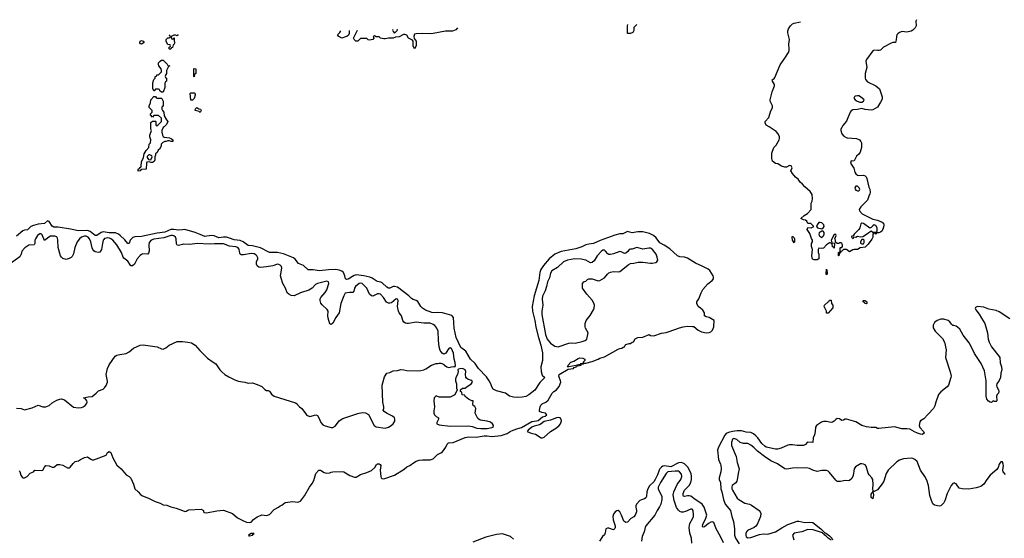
# Model space of a CAD drawing. Header units: inches. Extents: x 2323201 to 2563958, y 895391 to 1023096.
# Tile 152 of 196: x 2477889 to 2490655, y 1014668 to 1021387. Entities that reach past the tile are written whole.
import ezdxf

# ---------------------------------------------------------------- set-up
doc = ezdxf.new("R2010")
doc.units = ezdxf.units.IN
doc.header["$MEASUREMENT"] = 0
for name, color, linetype in [('C4071', 7, 'Continuous'), ('C4072', 7, 'Continuous'), ('C4081', 7, 'Continuous'), ('C4082', 7, 'Continuous'), ('C4091', 7, 'Continuous')]:
    doc.layers.add(name, color=color, linetype=linetype)

msp = doc.modelspace()

# ---------------------------------------------------------------- linework, layer by layer
at = {"layer": 'C4071', "color": 5}
for points, elevation in [([(2479762, 1020000), (2479751, 1019989), (2479732, 1019950), (2479732, 1019930), (2479742, 1019890), (2479750, 1019874), (2479764, 1019864), (2479830, 1019858), (2479854, 1019850), (2479874, 1019830), (2479874, 1019810), (2479852, 1019808), (2479830, 1019818), (2479810, 1019818), (2479790, 1019809), (2479770, 1019809), (2479745, 1019795), (2479725, 1019775), (2479722, 1019750), (2479702, 1019710), (2479685, 1019695), (2479670, 1019666), (2479652, 1019648), (2479652, 1019632), (2479642, 1019610), (2479642, 1019570), (2479631, 1019549), (2479610, 1019538), (2479590, 1019538), (2479570, 1019546), (2479538, 1019542), (2479533, 1019527), (2479531, 1019449), (2479470, 1019446), (2479458, 1019442), (2479450, 1019428), (2479427, 1019427), (2479426, 1019450), (2479442, 1019458), (2479450, 1019474), (2479462, 1019478), (2479466, 1019490), (2479467, 1019547), (2479496, 1019604), (2479504, 1019650), (2479530, 1019692), (2479566, 1019730), (2479570, 1019774), (2479587, 1019793), (2479588, 1019830), (2479575, 1019870), (2479575, 1019890), (2479598, 1019950), (2479589, 1019970), (2479589, 1020000)], 40), ([(2480000, 1018666), (2479950, 1018659), (2479889, 1018669), (2479850, 1018668), (2479770, 1018636), (2479670, 1018622), (2479470, 1018580), (2479384, 1018576), (2479355, 1018565), (2479338, 1018550), (2479323, 1018530), (2479310, 1018490), (2479290, 1018490), (2479254, 1018534), (2479193, 1018593), (2479169, 1018609), (2479130, 1018626), (2479050, 1018627), (2478970, 1018637), (2478948, 1018632), (2478890, 1018591), (2478870, 1018593), (2478804, 1018644), (2478770, 1018658), (2478650, 1018653), (2478550, 1018674), (2478390, 1018701), (2478330, 1018698), (2478310, 1018711), (2478270, 1018773), (2478250, 1018781), (2478211, 1018749), (2478130, 1018738), (2478070, 1018722), (2478034, 1018706), (2477990, 1018663), (2477950, 1018662), (2477930, 1018654), (2477850, 1018584)], 60), ([(2480000, 1018475), (2479950, 1018460), (2479930, 1018466), (2479922, 1018482), (2479917, 1018550), (2479910, 1018570), (2479890, 1018588), (2479870, 1018593), (2479850, 1018591), (2479760, 1018560), (2479630, 1018542), (2479593, 1018530), (2479570, 1018502), (2479565, 1018470), (2479570, 1018390), (2479559, 1018361), (2479550, 1018350), (2479487, 1018353), (2479470, 1018347), (2479450, 1018332), (2479413, 1018290), (2479379, 1018221), (2479350, 1018198), (2479330, 1018199), (2479290, 1018259), (2479239, 1018299), (2479230, 1018310), (2479208, 1018370), (2479150, 1018471), (2479099, 1018530), (2479072, 1018550), (2479056, 1018556), (2479030, 1018561), (2479010, 1018559), (2478989, 1018551), (2478980, 1018540), (2478973, 1018530), (2478962, 1018490), (2478950, 1018409), (2478930, 1018377), (2478910, 1018370), (2478870, 1018380), (2478850, 1018392), (2478838, 1018410), (2478829, 1018430), (2478814, 1018510), (2478796, 1018550), (2478779, 1018570), (2478750, 1018583), (2478730, 1018583), (2478691, 1018570), (2478666, 1018550), (2478633, 1018510), (2478606, 1018434), (2478588, 1018352), (2478570, 1018321), (2478555, 1018305), (2478530, 1018292), (2478490, 1018282), (2478450, 1018295), (2478430, 1018310), (2478418, 1018330), (2478390, 1018437), (2478385, 1018530), (2478379, 1018559), (2478370, 1018575), (2478345, 1018585), (2478290, 1018581), (2478269, 1018571), (2478230, 1018538), (2478210, 1018528), (2478180, 1018600), (2478170, 1018613), (2478150, 1018613), (2478122, 1018590), (2478094, 1018550), (2478087, 1018530), (2478086, 1018490), (2478076, 1018470), (2478010, 1018465), (2477957, 1018430), (2477918, 1018390), (2477910, 1018349), (2477890, 1018314), (2477771, 1018230)], 80), ([(2477850, 1016354), (2477910, 1016351), (2477950, 1016334), (2478050, 1016359), (2478130, 1016394), (2478190, 1016370), (2478227, 1016373), (2478272, 1016388), (2478310, 1016423), (2478370, 1016459), (2478408, 1016472), (2478430, 1016474), (2478470, 1016462), (2478589, 1016369), (2478650, 1016359), (2478690, 1016363), (2478713, 1016370), (2478738, 1016390), (2478755, 1016410), (2478764, 1016430), (2478758, 1016450), (2478738, 1016478), (2478715, 1016490), (2478777, 1016503), (2478830, 1016507), (2478882, 1016550), (2478910, 1016581), (2478970, 1016602), (2478990, 1016619), (2479012, 1016648), (2479026, 1016690), (2479026, 1016706), (2479010, 1016790), (2479029, 1016869), (2479050, 1016916), (2479129, 1017030), (2479150, 1017041), (2479186, 1017050), (2479270, 1017062), (2479310, 1017084), (2479367, 1017133), (2479450, 1017171), (2479490, 1017173), (2479670, 1017150), (2479730, 1017123), (2479750, 1017120), (2479785, 1017135), (2479829, 1017170), (2479930, 1017218), (2479950, 1017220), (2480000, 1017216)], 80), ([(2477884, 1015544), (2477893, 1015533), (2477905, 1015485), (2477920, 1015460), (2477930, 1015452), (2477950, 1015451), (2477988, 1015470), (2478026, 1015514), (2478069, 1015531), (2478086, 1015550), (2478170, 1015546), (2478189, 1015551), (2478210, 1015592), (2478230, 1015611), (2478270, 1015607), (2478310, 1015591), (2478330, 1015591), (2478343, 1015597), (2478375, 1015625), (2478410, 1015626), (2478450, 1015615), (2478510, 1015581), (2478530, 1015581), (2478544, 1015590), (2478581, 1015639), (2478610, 1015662), (2478650, 1015671), (2478678, 1015690), (2478730, 1015715), (2478770, 1015725), (2478814, 1015694), (2478830, 1015687), (2478850, 1015687), (2479010, 1015745), (2479030, 1015782), (2479050, 1015791), (2479070, 1015781), (2479099, 1015710), (2479150, 1015617), (2479173, 1015593), (2479203, 1015570), (2479272, 1015492), (2479310, 1015467), (2479330, 1015447), (2479364, 1015370), (2479381, 1015310), (2479426, 1015270), (2479455, 1015235), (2479480, 1015220), (2479558, 1015190), (2479644, 1015144), (2479710, 1015125), (2479750, 1015103), (2479799, 1015099), (2479850, 1015076), (2479920, 1015060), (2480000, 1015029)], 60)]:
    msp.add_lwpolyline(points, dxfattribs=dict(at, elevation=elevation))
at = {"layer": 'C4071', "color": 5, "elevation": 40}
msp.add_lwpolyline([(2479576, 1019636), (2479564, 1019636), (2479544, 1019616), (2479544, 1019604), (2479558, 1019578), (2479590, 1019574), (2479606, 1019610), (2479602, 1019622)], close=True, dxfattribs=at)
at = {"layer": 'C4072', "color": 5, "elevation": 40}
for points in [[(2479930, 1021178), (2479910, 1021186), (2479890, 1021186), (2479854, 1021170), (2479858, 1021138), (2479870, 1021134), (2479882, 1021138), (2479887, 1021153), (2479893, 1021153), (2479894, 1021110), (2479902, 1021090), (2479890, 1021066), (2479878, 1021062), (2479870, 1021026), (2479858, 1021022), (2479850, 1021006), (2479830, 1021006), (2479826, 1021010), (2479826, 1021030), (2479842, 1021038), (2479846, 1021050), (2479842, 1021062), (2479810, 1021066), (2479806, 1021070), (2479789, 1021109), (2479789, 1021130), (2479810, 1021151), (2479828, 1021152), (2479842, 1021158), (2479846, 1021170), (2479830, 1021186), (2479827, 1021192)], [(2479944, 1021195), (2479942, 1021190), (2479930, 1021178)], [(2479589, 1020000), (2479590, 1020054), (2479610, 1020074), (2479650, 1020074), (2479654, 1020070), (2479654, 1020030), (2479658, 1020018), (2479670, 1020014), (2479726, 1020070), (2479726, 1020110), (2479690, 1020146), (2479630, 1020146), (2479610, 1020126), (2479587, 1020153), (2479586, 1020170), (2479606, 1020190), (2479606, 1020210), (2479568, 1020250), (2479568, 1020270), (2479584, 1020310), (2479589, 1020351), (2479627, 1020393), (2479650, 1020394), (2479658, 1020378), (2479673, 1020373), (2479730, 1020372), (2479734, 1020366), (2479750, 1020334), (2479751, 1020290), (2479750, 1020266), (2479738, 1020262), (2479734, 1020250), (2479734, 1020230), (2479742, 1020210), (2479758, 1020190), (2479764, 1020144), (2479791, 1020091), (2479812, 1020070), (2479791, 1020030), (2479762, 1020000)]]:
    msp.add_lwpolyline(points, dxfattribs=at)
for points in [[(2479470, 1021069), (2479455, 1021075), (2479449, 1021089), (2479450, 1021110), (2479470, 1021116), (2479492, 1021110), (2479502, 1021090)], [(2479750, 1020448), (2479726, 1020450), (2479707, 1020467), (2479702, 1020482), (2479690, 1020486), (2479650, 1020486), (2479633, 1020467), (2479627, 1020467), (2479616, 1020496), (2479614, 1020534), (2479614, 1020570), (2479630, 1020614), (2479646, 1020630), (2479646, 1020650), (2479662, 1020658), (2479667, 1020673), (2479690, 1020674), (2479727, 1020713), (2479728, 1020730), (2479722, 1020750), (2479695, 1020790), (2479689, 1020810), (2479689, 1020829), (2479709, 1020851), (2479730, 1020865), (2479750, 1020865), (2479802, 1020810), (2479810, 1020794), (2479834, 1020790), (2479818, 1020782), (2479792, 1020730), (2479794, 1020690), (2479784, 1020676), (2479774, 1020650), (2479778, 1020638), (2479794, 1020630), (2479794, 1020590), (2479778, 1020582), (2479773, 1020567), (2479771, 1020510)]]:
    msp.add_lwpolyline(points, close=True, dxfattribs=at)
at = {"layer": 'C4081', "color": 5}
for points, elevation in [([(2488554, 1020000), (2488538, 1019970), (2488536, 1019950), (2488548, 1019910), (2488577, 1019877), (2488603, 1019863), (2488619, 1019859), (2488741, 1019850), (2488777, 1019830), (2488796, 1019810), (2488805, 1019790), (2488803, 1019730), (2488788, 1019670), (2488770, 1019646), (2488740, 1019620), (2488710, 1019559), (2488690, 1019555), (2488670, 1019558), (2488661, 1019530), (2488705, 1019465), (2488716, 1019410), (2488729, 1019389), (2488750, 1019374), (2488770, 1019369), (2488830, 1019372), (2488850, 1019363), (2488865, 1019350), (2488875, 1019330), (2488898, 1019218), (2488911, 1019190), (2488916, 1019150), (2488913, 1019130), (2488898, 1019102), (2488882, 1019050), (2488797, 1018963), (2488775, 1018930), (2488776, 1018910), (2488814, 1018874), (2488950, 1018801), (2489011, 1018790), (2489070, 1018766), (2489088, 1018750), (2489095, 1018730), (2489090, 1018699), (2489070, 1018650), (2489050, 1018633), (2489030, 1018625), (2488994, 1018626), (2488994, 1018614), (2488989, 1018609), (2488982, 1018622), (2488970, 1018626), (2488958, 1018622), (2488953, 1018607), (2488951, 1018571), (2488938, 1018542), (2488890, 1018478), (2488850, 1018442), (2488787, 1018433), (2488750, 1018409), (2488710, 1018409), (2488690, 1018404), (2488650, 1018378), (2488610, 1018409), (2488571, 1018409), (2488550, 1018388), (2488534, 1018386), (2488530, 1018366), (2488518, 1018362), (2488510, 1018328), (2488506, 1018330), (2488506, 1018370), (2488522, 1018378), (2488526, 1018390), (2488526, 1018430), (2488530, 1018434), (2488550, 1018434), (2488558, 1018450), (2488558, 1018470), (2488550, 1018486), (2488536, 1018496), (2488524, 1018496), (2488510, 1018486), (2488490, 1018486), (2488466, 1018506), (2488468, 1018530), (2488458, 1018550), (2488475, 1018590), (2488470, 1018606), (2488450, 1018606), (2488412, 1018530), (2488418, 1018498), (2488454, 1018494), (2488451, 1018429), (2488446, 1018430), (2488442, 1018442), (2488430, 1018446), (2488422, 1018482), (2488398, 1018498), (2488390, 1018498), (2488348, 1018472), (2488310, 1018429), (2488290, 1018422), (2488250, 1018426), (2488242, 1018410), (2488242, 1018370), (2488252, 1018350), (2488252, 1018290), (2488230, 1018278), (2488190, 1018278), (2488170, 1018286), (2488162, 1018330), (2488168, 1018410), (2488154, 1018450), (2488154, 1018470), (2488155, 1018490), (2488168, 1018510), (2488168, 1018530), (2488154, 1018554), (2488136, 1018616), (2488098, 1018670), (2488110, 1018694), (2488150, 1018692), (2488186, 1018710), (2488147, 1018747), (2488110, 1018746), (2488097, 1018777), (2488078, 1018790), (2488050, 1018794), (2488018, 1018810), (2488061, 1018850), (2488104, 1018876), (2488152, 1018928), (2488150, 1019010), (2488163, 1019037), (2488170, 1019070), (2488164, 1019124), (2488140, 1019160), (2488070, 1019220), (2488038, 1019258), (2488010, 1019283), (2487981, 1019321), (2487950, 1019347), (2487910, 1019393), (2487889, 1019430), (2487905, 1019470), (2487894, 1019494), (2487870, 1019499), (2487830, 1019477), (2487810, 1019477), (2487766, 1019490), (2487719, 1019519), (2487690, 1019524), (2487650, 1019553), (2487640, 1019590), (2487641, 1019659), (2487666, 1019730), (2487696, 1019764), (2487736, 1019830), (2487742, 1019850), (2487739, 1019870), (2487722, 1019910), (2487698, 1019938), (2487605, 1020000)], 40), ([(2480000, 1015029), (2480030, 1015017), (2480050, 1015021), (2480070, 1015035), (2480083, 1015037), (2480244, 1015044), (2480271, 1015030), (2480271, 1015010), (2480281, 1015001), (2480310, 1014998), (2480445, 1015025), (2480531, 1015031), (2480650, 1014991), (2480714, 1014934), (2480790, 1014893), (2480830, 1014879), (2480870, 1014873), (2480890, 1014879), (2480922, 1014910), (2480970, 1014946), (2481010, 1014965), (2481030, 1014971), (2481090, 1014965), (2481130, 1014978), (2481190, 1015042), (2481246, 1015070), (2481266, 1015090), (2481290, 1015098), (2481330, 1015131), (2481430, 1015143), (2481490, 1015137), (2481510, 1015141), (2481530, 1015151), (2481580, 1015220), (2481645, 1015330), (2481683, 1015377), (2481702, 1015418), (2481730, 1015510), (2481770, 1015551), (2481790, 1015551), (2481839, 1015519), (2481870, 1015511), (2481910, 1015515), (2481930, 1015526), (2481950, 1015531), (2482070, 1015534), (2482090, 1015528), (2482170, 1015483), (2482230, 1015462), (2482250, 1015461), (2482310, 1015497), (2482390, 1015521), (2482450, 1015545), (2482496, 1015584), (2482516, 1015624), (2482527, 1015633), (2482550, 1015633), (2482565, 1015625), (2482572, 1015612), (2482562, 1015550), (2482570, 1015470), (2482578, 1015450), (2482585, 1015445), (2482610, 1015440), (2482750, 1015488), (2482874, 1015566), (2482907, 1015593), (2482950, 1015610), (2482994, 1015646), (2483030, 1015666), (2483070, 1015679), (2483110, 1015684), (2483210, 1015683), (2483250, 1015697), (2483305, 1015755), (2483350, 1015774), (2483370, 1015790), (2483415, 1015850), (2483433, 1015887), (2483450, 1015904), (2483510, 1015911), (2483666, 1015974), (2483710, 1015984), (2483810, 1015977), (2483910, 1015997), (2483950, 1015996), (2484010, 1015987), (2484130, 1016002), (2484210, 1016027), (2484250, 1016053), (2484289, 1016070), (2484350, 1016092), (2484397, 1016103), (2484530, 1016180), (2484590, 1016189), (2484610, 1016196), (2484670, 1016240), (2484702, 1016250), (2484722, 1016270), (2484708, 1016288), (2484658, 1016298), (2484629, 1016310), (2484629, 1016330), (2484639, 1016370), (2484647, 1016393), (2484664, 1016410), (2484710, 1016433), (2484742, 1016458), (2484795, 1016550), (2484816, 1016570), (2484850, 1016592), (2484886, 1016634), (2484905, 1016690), (2484903, 1016710), (2484879, 1016770), (2484884, 1016790), (2485000, 1016860), (2485068, 1016870), (2485080, 1016880), (2485109, 1016890), (2485106, 1016906), (2485010, 1016888), (2484989, 1016890), (2484999, 1016901), (2484999, 1016910), (2485034, 1016950), (2485075, 1016965), (2485130, 1016999), (2485150, 1017005), (2485190, 1017004), (2485218, 1016990), (2485216, 1016970), (2485196, 1016950), (2485198, 1016942), (2485185, 1016935), (2485162, 1016930), (2485158, 1016922), (2485114, 1016910), (2485125, 1016905), (2485168, 1016910), (2485166, 1016914), (2485170, 1016914), (2485173, 1016927), (2485198, 1016930), (2485202, 1016938), (2485230, 1016938), (2485310, 1016959), (2485389, 1016990), (2485410, 1017003), (2485470, 1017020), (2485650, 1017119), (2485670, 1017127), (2485698, 1017130), (2485715, 1017145), (2485729, 1017151), (2485738, 1017170), (2485750, 1017178), (2485790, 1017191), (2485810, 1017192), (2485830, 1017211), (2485848, 1017212), (2485870, 1017254), (2485906, 1017270), (2485970, 1017276), (2486050, 1017311), (2486070, 1017298), (2486110, 1017291), (2486210, 1017326), (2486270, 1017335), (2486310, 1017346), (2486443, 1017397), (2486490, 1017408), (2486550, 1017415), (2486614, 1017414), (2486630, 1017411), (2486686, 1017366), (2486730, 1017345), (2486790, 1017331), (2486830, 1017336), (2486850, 1017344), (2486874, 1017366), (2486889, 1017410), (2486894, 1017490), (2486830, 1017529), (2486790, 1017538), (2486769, 1017549), (2486769, 1017590), (2486745, 1017625), (2486718, 1017650), (2486688, 1017670), (2486668, 1017710), (2486670, 1017734), (2486695, 1017770), (2486724, 1017850), (2486746, 1017894), (2486810, 1017966), (2486869, 1018010), (2486884, 1018030), (2486887, 1018050), (2486879, 1018070), (2486837, 1018137), (2486814, 1018154), (2486736, 1018196), (2486650, 1018231), (2486550, 1018297), (2486510, 1018310), (2486450, 1018317), (2486417, 1018330), (2486319, 1018419), (2486247, 1018467), (2486190, 1018495), (2486141, 1018561), (2486105, 1018590), (2486056, 1018616), (2485970, 1018637), (2485902, 1018638), (2485830, 1018625), (2485770, 1018645), (2485710, 1018611), (2485670, 1018611), (2485604, 1018596), (2485414, 1018526), (2485330, 1018488), (2485270, 1018481), (2485230, 1018471), (2485177, 1018443), (2485102, 1018418), (2484910, 1018383), (2484830, 1018348), (2484756, 1018290), (2484679, 1018201), (2484646, 1018150), (2484634, 1018110), (2484620, 1018010), (2484560, 1017810), (2484533, 1017670), (2484537, 1017610), (2484569, 1017491), (2484582, 1017402), (2484615, 1017270), (2484647, 1017170), (2484668, 1017070), (2484666, 1016970), (2484648, 1016890), (2484650, 1016830), (2484663, 1016783), (2484699, 1016750), (2484635, 1016685), (2484570, 1016586), (2484490, 1016526), (2484453, 1016507), (2484403, 1016497), (2484350, 1016492), (2484290, 1016496), (2484239, 1016510), (2484188, 1016548), (2484070, 1016579), (2484030, 1016600), (2484010, 1016630), (2483999, 1016670), (2483978, 1016710), (2483941, 1016761), (2483836, 1016870), (2483793, 1016933), (2483735, 1016990), (2483672, 1017092), (2483610, 1017142), (2483550, 1017270), (2483524, 1017390), (2483513, 1017530), (2483493, 1017553), (2483370, 1017590), (2483310, 1017595), (2483251, 1017591), (2483234, 1017594), (2483150, 1017626), (2483112, 1017650), (2483092, 1017670), (2483050, 1017735), (2483030, 1017750), (2482990, 1017763), (2482970, 1017776), (2482934, 1017810), (2482790, 1017922), (2482749, 1017931), (2482730, 1017929), (2482690, 1017911), (2482670, 1017910), (2482650, 1017920), (2482590, 1017978), (2482570, 1017988), (2482530, 1017994), (2482510, 1018003), (2482460, 1018040), (2482430, 1018052), (2482351, 1018071), (2482250, 1018080), (2482227, 1018073), (2482150, 1018026), (2482130, 1018020), (2482112, 1018032), (2482104, 1018070), (2482087, 1018110), (2482066, 1018130), (2482030, 1018144), (2481990, 1018149), (2481892, 1018148), (2481773, 1018133), (2481693, 1018147), (2481630, 1018147), (2481570, 1018203), (2481505, 1018230), (2481463, 1018283), (2481441, 1018301), (2481312, 1018352), (2481230, 1018372), (2481130, 1018370), (2481010, 1018431), (2480910, 1018458), (2480850, 1018464), (2480789, 1018509), (2480750, 1018527), (2480670, 1018536), (2480610, 1018559), (2480570, 1018568), (2480530, 1018569), (2480470, 1018563), (2480410, 1018586), (2480370, 1018593), (2480290, 1018579), (2480230, 1018606), (2480163, 1018630), (2480030, 1018670), (2480000, 1018666)], 60), ([(2480000, 1017216), (2480070, 1017211), (2480119, 1017199), (2480166, 1017170), (2480223, 1017103), (2480324, 1017004), (2480396, 1016950), (2480431, 1016930), (2480484, 1016850), (2480510, 1016823), (2480550, 1016790), (2480600, 1016760), (2480670, 1016724), (2480724, 1016704), (2480810, 1016690), (2480850, 1016678), (2480910, 1016682), (2480970, 1016662), (2481030, 1016636), (2481070, 1016598), (2481090, 1016585), (2481110, 1016583), (2481130, 1016573), (2481156, 1016536), (2481190, 1016510), (2481465, 1016425), (2481486, 1016410), (2481494, 1016394), (2481518, 1016370), (2481548, 1016348), (2481608, 1016270), (2481620, 1016260), (2481650, 1016248), (2481730, 1016268), (2481750, 1016261), (2481770, 1016231), (2481795, 1016170), (2481820, 1016140), (2481850, 1016125), (2481930, 1016102), (2481950, 1016105), (2481979, 1016121), (2481999, 1016141), (2482030, 1016191), (2482079, 1016221), (2482274, 1016286), (2482330, 1016299), (2482375, 1016295), (2482411, 1016271), (2482487, 1016130), (2482510, 1016114), (2482630, 1016094), (2482670, 1016109), (2482707, 1016130), (2482730, 1016150), (2482752, 1016188), (2482754, 1016210), (2482748, 1016230), (2482725, 1016250), (2482647, 1016290), (2482616, 1016310), (2482601, 1016330), (2482609, 1016350), (2482609, 1016370), (2482598, 1016430), (2482589, 1016651), (2482596, 1016684), (2482621, 1016759), (2482650, 1016806), (2482690, 1016816), (2482730, 1016836), (2482790, 1016843), (2482830, 1016854), (2482870, 1016851), (2482910, 1016841), (2483050, 1016836), (2483090, 1016841), (2483129, 1016851), (2483157, 1016863), (2483230, 1016911), (2483290, 1016931), (2483310, 1016931), (2483330, 1016938), (2483350, 1016938), (2483374, 1016930), (2483390, 1016922), (2483398, 1016910), (2483428, 1016888), (2483450, 1016881), (2483510, 1016895), (2483530, 1016891), (2483539, 1016901), (2483535, 1016945), (2483522, 1016990), (2483514, 1017066), (2483490, 1017126), (2483470, 1017138), (2483457, 1017130), (2483440, 1017110), (2483415, 1017065), (2483390, 1017056), (2483368, 1017068), (2483342, 1017102), (2483330, 1017150), (2483319, 1017230), (2483315, 1017350), (2483299, 1017390), (2483270, 1017424), (2483250, 1017439), (2483210, 1017454), (2483130, 1017455), (2483030, 1017470), (2482930, 1017451), (2482910, 1017450), (2482890, 1017455), (2482870, 1017470), (2482857, 1017490), (2482838, 1017550), (2482828, 1017568), (2482808, 1017589), (2482799, 1017610), (2482788, 1017670), (2482797, 1017750), (2482790, 1017765), (2482770, 1017770), (2482710, 1017719), (2482690, 1017713), (2482670, 1017713), (2482647, 1017727), (2482608, 1017790), (2482566, 1017830), (2482550, 1017836), (2482530, 1017834), (2482470, 1017806), (2482449, 1017809), (2482424, 1017830), (2482390, 1017911), (2482330, 1017971), (2482310, 1017974), (2482291, 1017970), (2482243, 1017930), (2482231, 1017910), (2482223, 1017870), (2482210, 1017854), (2482166, 1017854), (2482110, 1017843), (2482091, 1017809), (2482054, 1017710), (2482032, 1017590), (2481989, 1017531), (2481950, 1017456), (2481930, 1017440), (2481910, 1017449), (2481890, 1017521), (2481886, 1017550), (2481890, 1017610), (2481874, 1017634), (2481810, 1017692), (2481795, 1017715), (2481787, 1017750), (2481787, 1017770), (2481793, 1017790), (2481850, 1017852), (2481870, 1017886), (2481896, 1017970), (2481893, 1017993), (2481870, 1017998), (2481750, 1017970), (2481724, 1017956), (2481680, 1017910), (2481638, 1017882), (2481531, 1017849), (2481450, 1017810), (2481410, 1017812), (2481378, 1017830), (2481359, 1017850), (2481337, 1017910), (2481303, 1017970), (2481279, 1018039), (2481273, 1018070), (2481289, 1018170), (2481283, 1018190), (2481268, 1018208), (2481250, 1018217), (2481230, 1018219), (2481170, 1018199), (2481090, 1018184), (2481010, 1018177), (2480990, 1018182), (2480970, 1018198), (2480959, 1018221), (2480961, 1018250), (2480978, 1018290), (2480977, 1018303), (2480965, 1018330), (2480950, 1018342), (2480930, 1018352), (2480890, 1018357), (2480790, 1018340), (2480763, 1018343), (2480750, 1018350), (2480743, 1018363), (2480733, 1018413), (2480716, 1018436), (2480690, 1018445), (2480610, 1018455), (2480530, 1018484), (2480415, 1018485), (2480350, 1018479), (2480190, 1018488), (2480096, 1018476), (2480010, 1018478), (2480000, 1018475)], 80), ([(2490000, 1017424), (2489987, 1017427), (2489970, 1017442), (2489951, 1017471), (2489927, 1017490), (2489870, 1017507), (2489833, 1017507), (2489786, 1017490), (2489750, 1017466), (2489733, 1017430), (2489734, 1017394), (2489757, 1017350), (2489855, 1017255), (2489882, 1017210), (2489900, 1017110), (2489895, 1017010), (2489954, 1016826), (2489965, 1016770), (2489962, 1016750), (2489930, 1016653), (2489914, 1016630), (2489833, 1016567), (2489804, 1016530), (2489766, 1016430), (2489755, 1016385), (2489736, 1016350), (2489670, 1016276), (2489610, 1016217), (2489571, 1016190), (2489562, 1016178), (2489551, 1016130), (2489562, 1016102), (2489608, 1016050), (2489616, 1016030), (2489601, 1016019), (2489590, 1016015), (2489570, 1016018), (2489529, 1016030), (2489490, 1016046), (2489430, 1016081), (2489393, 1016087), (2489326, 1016086), (2489230, 1016113), (2489030, 1016093), (2489010, 1016093), (2488990, 1016104), (2488930, 1016105), (2488870, 1016114), (2488810, 1016129), (2488730, 1016179), (2488610, 1016213), (2488590, 1016214), (2488570, 1016198), (2488550, 1016195), (2488517, 1016217), (2488490, 1016221), (2488470, 1016209), (2488450, 1016184), (2488428, 1016172), (2488410, 1016167), (2488350, 1016181), (2488310, 1016182), (2488287, 1016173), (2488221, 1016130), (2488207, 1016110), (2488203, 1016050), (2488196, 1016010), (2488177, 1015970), (2488171, 1015910), (2488110, 1015916), (2488098, 1015910), (2488076, 1015884), (2488050, 1015869), (2487970, 1015869), (2487910, 1015880), (2487870, 1015881), (2487850, 1015876), (2487762, 1015838), (2487715, 1015825), (2487690, 1015823), (2487590, 1015844), (2487570, 1015850), (2487550, 1015862), (2487510, 1015897), (2487459, 1015970), (2487436, 1015996), (2487402, 1016022), (2487370, 1016037), (2487310, 1016044), (2487250, 1016059), (2487190, 1016061), (2487130, 1016053), (2487080, 1016040), (2487050, 1016025), (2487030, 1016004), (2486949, 1015850), (2486935, 1015810), (2486951, 1015690), (2486977, 1015630), (2486981, 1015610), (2486983, 1015570), (2486978, 1015530), (2486959, 1015450), (2486960, 1015430), (2486975, 1015390), (2486982, 1015310), (2486994, 1015270), (2487013, 1015170), (2487035, 1015110), (2487104, 1015030), (2487121, 1014950), (2487144, 1014884), (2487156, 1014790), (2487157, 1014710), (2487172, 1014670), (2487217, 1014597)], 60), ([(2490000, 1015383), (2489990, 1015379), (2489968, 1015352), (2489916, 1015250), (2489886, 1015154), (2489872, 1015130), (2489831, 1015090), (2489810, 1015085), (2489750, 1015098), (2489730, 1015113), (2489710, 1015159), (2489690, 1015224), (2489671, 1015351), (2489650, 1015421), (2489624, 1015470), (2489570, 1015550), (2489524, 1015664), (2489496, 1015690), (2489470, 1015702), (2489450, 1015705), (2489350, 1015700), (2489298, 1015682), (2489261, 1015659), (2489148, 1015552), (2489125, 1015510), (2489094, 1015410), (2489070, 1015372), (2489010, 1015298), (2488970, 1015273), (2488965, 1015275), (2488952, 1015268), (2488957, 1015257), (2488959, 1015230), (2488950, 1015178), (2488930, 1015198), (2488928, 1015210), (2488930, 1015238), (2488944, 1015256), (2488955, 1015285), (2488950, 1015310), (2488955, 1015365), (2488950, 1015429), (2488940, 1015450), (2488904, 1015490), (2488892, 1015512), (2488865, 1015605), (2488850, 1015621), (2488830, 1015629), (2488810, 1015635), (2488790, 1015632), (2488724, 1015596), (2488711, 1015569), (2488697, 1015483), (2488677, 1015443), (2488650, 1015416), (2488630, 1015413), (2488590, 1015419), (2488530, 1015405), (2488490, 1015406), (2488470, 1015423), (2488390, 1015521), (2488370, 1015540), (2488350, 1015548), (2488290, 1015547), (2488230, 1015535), (2488174, 1015550), (2488130, 1015572), (2488090, 1015580), (2487910, 1015578), (2487835, 1015565), (2487810, 1015570), (2487713, 1015633), (2487630, 1015672), (2487547, 1015727), (2487457, 1015797), (2487410, 1015846), (2487370, 1015877), (2487330, 1015895), (2487275, 1015895), (2487230, 1015909), (2487188, 1015950), (2487150, 1015960), (2487130, 1015954), (2487118, 1015910), (2487119, 1015870), (2487178, 1015730), (2487192, 1015650), (2487217, 1015570), (2487203, 1015510), (2487197, 1015450), (2487186, 1015410), (2487173, 1015387), (2487129, 1015351), (2487124, 1015336), (2487123, 1015310), (2487130, 1015290), (2487192, 1015190), (2487215, 1015170), (2487290, 1015125), (2487350, 1015109), (2487376, 1015096), (2487475, 1015030), (2487492, 1015010), (2487500, 1014990), (2487494, 1014950), (2487453, 1014847), (2487435, 1014825), (2487412, 1014808), (2487327, 1014770), (2487312, 1014750), (2487306, 1014730), (2487305, 1014705), (2487310, 1014686), (2487330, 1014674), (2487370, 1014678), (2487481, 1014719), (2487530, 1014725), (2487590, 1014724), (2487690, 1014750), (2487770, 1014803), (2487850, 1014845), (2487970, 1014889), (2487990, 1014889), (2488070, 1014874), (2488130, 1014877), (2488171, 1014871), (2488278, 1014790), (2488324, 1014744), (2488350, 1014730), (2488390, 1014701), (2488420, 1014670), (2488427, 1014650)], 80), ([(2487014, 1014610), (2486977, 1014690), (2486921, 1014790), (2486890, 1014873), (2486870, 1014882), (2486850, 1014879), (2486820, 1014860), (2486770, 1014819), (2486750, 1014812), (2486743, 1014823), (2486745, 1014850), (2486783, 1014917), (2486800, 1014970), (2486764, 1015070), (2486737, 1015110), (2486710, 1015134), (2486647, 1015170), (2486590, 1015214), (2486570, 1015220), (2486550, 1015220), (2486508, 1015208), (2486494, 1015214), (2486490, 1015221), (2486491, 1015250), (2486510, 1015290), (2486568, 1015352), (2486589, 1015390), (2486598, 1015430), (2486601, 1015470), (2486594, 1015510), (2486551, 1015591), (2486510, 1015634), (2486472, 1015652), (2486430, 1015645), (2486330, 1015594), (2486251, 1015609), (2486230, 1015603), (2486211, 1015589), (2486191, 1015569), (2486181, 1015550), (2486159, 1015490), (2486130, 1015429), (2486110, 1015402), (2486056, 1015350), (2486033, 1015310), (2486021, 1015270), (2486018, 1015210), (2486009, 1015191), (2485990, 1015179), (2485950, 1015168), (2485930, 1015157), (2485887, 1015110), (2485876, 1015090), (2485876, 1015070), (2485887, 1015030), (2485886, 1015010), (2485870, 1014966), (2485850, 1014945), (2485815, 1014925), (2485770, 1014877), (2485750, 1014872), (2485724, 1014890), (2485691, 1014970), (2485670, 1015010), (2485650, 1015028), (2485630, 1015025), (2485610, 1015010), (2485590, 1014982), (2485581, 1014950), (2485586, 1014906), (2485608, 1014830), (2485610, 1014810), (2485605, 1014795), (2485590, 1014779), (2485530, 1014800), (2485510, 1014801), (2485491, 1014790), (2485481, 1014739), (2485470, 1014714), (2485448, 1014690), (2485407, 1014630)], 60), ([(2486606, 1014606), (2486600, 1014670), (2486577, 1014737), (2486571, 1014809), (2486580, 1014860), (2486618, 1014930), (2486624, 1014950), (2486627, 1014973), (2486620, 1015030), (2486610, 1015045), (2486590, 1015044), (2486524, 1015016), (2486492, 1015008), (2486470, 1015008), (2486450, 1015015), (2486430, 1015033), (2486407, 1015067), (2486377, 1015157), (2486364, 1015230), (2486371, 1015270), (2486416, 1015364), (2486462, 1015430), (2486475, 1015470), (2486470, 1015499), (2486445, 1015530), (2486430, 1015537), (2486390, 1015540), (2486291, 1015529), (2486270, 1015506), (2486197, 1015390), (2486176, 1015350), (2486168, 1015330), (2486167, 1015310), (2486214, 1015210), (2486217, 1015170), (2486204, 1015110), (2486185, 1015075), (2486154, 1015030), (2486123, 1014970), (2486008, 1014830), (2485999, 1014810), (2485985, 1014750), (2485960, 1014690), (2485950, 1014630)], 80), ([(2488410, 1014644), (2488370, 1014670), (2488342, 1014702), (2488329, 1014710), (2488322, 1014722), (2488304, 1014730), (2488298, 1014738), (2488177, 1014777), (2488110, 1014782), (2488030, 1014751), (2487930, 1014733), (2487911, 1014710), (2487928, 1014650)], 80), ([(2484290, 1014657), (2484252, 1014692), (2484150, 1014727), (2484070, 1014717), (2483935, 1014685), (2483763, 1014617)], 60)]:
    msp.add_lwpolyline(points, dxfattribs=dict(at, elevation=elevation))
for points, elevation in [([(2488750, 1019229), (2488730, 1019229), (2488719, 1019210), (2488723, 1019190), (2488730, 1019181), (2488750, 1019171), (2488770, 1019171), (2488780, 1019180), (2488784, 1019190), (2488774, 1019210)], 40), ([(2488270, 1018761), (2488250, 1018759), (2488231, 1018730), (2488222, 1018710), (2488224, 1018704), (2488234, 1018690), (2488290, 1018678), (2488309, 1018691), (2488322, 1018710), (2488315, 1018730), (2488290, 1018756)], 40), ([(2488807, 1018753), (2488797, 1018743), (2488784, 1018690), (2488771, 1018670), (2488711, 1018610), (2488694, 1018586), (2488678, 1018582), (2488674, 1018570), (2488690, 1018554), (2488702, 1018558), (2488706, 1018574), (2488730, 1018572), (2488750, 1018581), (2488790, 1018575), (2488820, 1018580), (2488883, 1018617), (2488930, 1018654), (2488953, 1018633), (2488987, 1018633), (2489002, 1018638), (2489008, 1018652), (2489009, 1018690), (2488990, 1018722), (2488970, 1018728), (2488950, 1018718), (2488930, 1018695), (2488910, 1018686), (2488830, 1018749)], 40), ([(2488290, 1018649), (2488266, 1018634), (2488256, 1018624), (2488251, 1018610), (2488256, 1018590), (2488263, 1018583), (2488290, 1018566), (2488312, 1018588), (2488319, 1018610), (2488318, 1018630), (2488308, 1018648)], 40), ([(2487930, 1018498), (2487920, 1018520), (2487909, 1018531), (2487904, 1018570), (2487910, 1018582), (2487930, 1018562), (2487935, 1018550), (2487936, 1018510)], 40), ([(2488830, 1018538), (2488810, 1018538), (2488792, 1018510), (2488793, 1018493), (2488810, 1018482), (2488830, 1018482), (2488840, 1018500), (2488838, 1018530)], 40), ([(2485890, 1018434), (2485830, 1018414), (2485810, 1018415), (2485790, 1018410), (2485774, 1018386), (2485750, 1018363), (2485730, 1018359), (2485690, 1018380), (2485670, 1018383), (2485590, 1018354), (2485550, 1018346), (2485530, 1018347), (2485514, 1018354), (2485485, 1018390), (2485470, 1018401), (2485450, 1018400), (2485430, 1018386), (2485378, 1018330), (2485338, 1018262), (2485310, 1018240), (2485290, 1018239), (2485230, 1018273), (2485170, 1018286), (2485088, 1018288), (2484992, 1018272), (2484942, 1018250), (2484863, 1018177), (2484787, 1018133), (2484770, 1018102), (2484758, 1018042), (2484731, 1017990), (2484721, 1017930), (2484704, 1017876), (2484670, 1017805), (2484665, 1017765), (2484672, 1017690), (2484661, 1017610), (2484660, 1017570), (2484707, 1017310), (2484730, 1017250), (2484770, 1017197), (2484830, 1017158), (2484870, 1017148), (2485010, 1017197), (2485050, 1017200), (2485090, 1017198), (2485184, 1017216), (2485219, 1017230), (2485244, 1017250), (2485259, 1017330), (2485224, 1017390), (2485219, 1017410), (2485221, 1017450), (2485236, 1017490), (2485284, 1017556), (2485329, 1017630), (2485338, 1017650), (2485341, 1017690), (2485334, 1017714), (2485312, 1017752), (2485242, 1017830), (2485188, 1017910), (2485186, 1017970), (2485206, 1017990), (2485230, 1018002), (2485250, 1018022), (2485270, 1018031), (2485310, 1018031), (2485390, 1018006), (2485412, 1018008), (2485470, 1018041), (2485509, 1018091), (2485530, 1018106), (2485550, 1018116), (2485590, 1018126), (2485650, 1018119), (2485670, 1018126), (2485690, 1018136), (2485777, 1018210), (2485810, 1018227), (2485850, 1018231), (2485910, 1018247), (2485970, 1018245), (2486070, 1018231), (2486090, 1018231), (2486137, 1018243), (2486149, 1018251), (2486162, 1018270), (2486156, 1018310), (2486143, 1018350), (2486096, 1018410), (2486070, 1018426), (2486046, 1018426), (2485970, 1018413), (2485910, 1018432)], 80), ([(2488350, 1018082), (2488344, 1018090), (2488350, 1018154), (2488358, 1018110), (2488358, 1018090)], 40), ([(2488350, 1017586), (2488348, 1017610), (2488318, 1017670), (2488326, 1017690), (2488370, 1017734), (2488382, 1017738), (2488390, 1017754), (2488410, 1017754), (2488414, 1017710), (2488434, 1017690), (2488433, 1017653), (2488370, 1017586)], 40), ([(2488870, 1017708), (2488846, 1017710), (2488842, 1017722), (2488826, 1017730), (2488826, 1017750), (2488854, 1017750), (2488858, 1017738), (2488872, 1017730), (2488874, 1017710)], 40), ([(2483630, 1016867), (2483594, 1016866), (2483580, 1016860), (2483571, 1016850), (2483576, 1016830), (2483566, 1016790), (2483546, 1016750), (2483541, 1016730), (2483541, 1016710), (2483551, 1016669), (2483552, 1016612), (2483562, 1016590), (2483530, 1016526), (2483470, 1016498), (2483330, 1016498), (2483290, 1016515), (2483265, 1016490), (2483258, 1016450), (2483267, 1016370), (2483260, 1016320), (2483261, 1016290), (2483268, 1016268), (2483288, 1016248), (2483318, 1016230), (2483320, 1016220), (2483321, 1016210), (2483300, 1016170), (2483299, 1016150), (2483330, 1016140), (2483470, 1016122), (2483710, 1016124), (2483756, 1016116), (2483817, 1016097), (2483870, 1016090), (2483950, 1016093), (2484010, 1016103), (2484029, 1016110), (2484033, 1016130), (2484021, 1016150), (2483992, 1016172), (2483950, 1016188), (2483860, 1016200), (2483830, 1016222), (2483797, 1016290), (2483805, 1016350), (2483790, 1016376), (2483769, 1016390), (2483765, 1016405), (2483768, 1016448), (2483752, 1016448), (2483708, 1016470), (2483667, 1016507), (2483662, 1016522), (2483627, 1016527), (2483622, 1016562), (2483606, 1016570), (2483606, 1016590), (2483630, 1016614), (2483670, 1016614), (2483676, 1016624), (2483742, 1016670), (2483759, 1016690), (2483758, 1016698), (2483750, 1016714), (2483704, 1016724), (2483682, 1016742), (2483675, 1016755), (2483669, 1016789), (2483673, 1016830), (2483664, 1016850), (2483650, 1016861)], 80), ([(2484874, 1016234), (2484850, 1016230), (2484770, 1016200), (2484690, 1016180), (2484650, 1016150), (2484630, 1016140), (2484558, 1016122), (2484531, 1016110), (2484481, 1016070), (2484467, 1016050), (2484520, 1016030), (2484576, 1016016), (2484650, 1015972), (2484670, 1015971), (2484690, 1015980), (2484770, 1016053), (2484850, 1016100), (2484884, 1016130), (2484900, 1016150), (2484913, 1016190), (2484911, 1016211), (2484898, 1016230)], 60), ([(2480890, 1014731), (2480855, 1014710), (2480861, 1014701), (2480870, 1014700), (2480910, 1014709), (2480917, 1014723), (2480928, 1014730)], 60)]:
    msp.add_lwpolyline(points, close=True, dxfattribs=dict(at, elevation=elevation))
at = {"layer": 'C4082', "color": 5, "elevation": 40}
for points in [[(2483565, 1021281), (2483545, 1021255), (2483501, 1021239), (2483410, 1021239), (2483249, 1021209), (2483210, 1021206), (2483110, 1021209), (2483030, 1021204), (2483010, 1021198), (2483001, 1021170), (2483005, 1021145), (2483032, 1021110), (2483030, 1021048), (2483010, 1021008), (2482993, 1021050), (2482989, 1021109), (2482982, 1021122), (2482929, 1021150), (2482908, 1021188), (2482884, 1021196), (2482864, 1021196), (2482810, 1021164), (2482760, 1021160), (2482730, 1021149), (2482671, 1021149), (2482630, 1021139), (2482610, 1021139), (2482569, 1021149), (2482550, 1021166), (2482510, 1021166), (2482490, 1021178), (2482474, 1021170), (2482482, 1021150), (2482470, 1021129), (2482424, 1021124), (2482408, 1021128), (2482390, 1021146), (2482310, 1021146), (2482274, 1021110), (2482246, 1021110), (2482226, 1021130), (2482218, 1021150), (2482268, 1021250), (2482268, 1021250)], [(2485889, 1021326), (2485884, 1021316), (2485852, 1021288), (2485851, 1021249), (2485839, 1021221), (2485810, 1021209), (2485770, 1021209), (2485769, 1021310), (2485775, 1021324)], [(2487605, 1020000), (2487570, 1020023), (2487555, 1020050), (2487553, 1020070), (2487601, 1020119), (2487626, 1020194), (2487652, 1020250), (2487650, 1020270), (2487620, 1020330), (2487619, 1020350), (2487645, 1020455), (2487675, 1020530), (2487675, 1020550), (2487648, 1020590), (2487646, 1020610), (2487670, 1020625), (2487680, 1020640), (2487750, 1020802), (2487812, 1020888), (2487856, 1020964), (2487866, 1020990), (2487868, 1021012), (2487861, 1021070), (2487871, 1021130), (2487850, 1021218), (2487850, 1021242), (2487857, 1021270), (2487882, 1021310), (2487908, 1021332), (2487930, 1021342), (2488013, 1021362)], [(2489515, 1021387), (2489510, 1021370), (2489513, 1021307), (2489500, 1021280), (2489470, 1021251), (2489450, 1021240), (2489390, 1021226), (2489330, 1021233), (2489298, 1021222), (2489275, 1021205), (2489263, 1021190), (2489258, 1021170), (2489255, 1021125), (2489246, 1021094), (2489210, 1021092), (2489190, 1021085), (2489091, 1021030), (2489050, 1020993), (2489033, 1020987), (2489010, 1020987), (2488970, 1020994), (2488950, 1020984), (2488869, 1020870), (2488862, 1020850), (2488872, 1020770), (2488853, 1020690), (2488850, 1020630), (2488854, 1020614), (2488883, 1020583), (2488990, 1020530), (2489036, 1020490), (2489072, 1020390), (2489070, 1020357), (2489050, 1020318), (2489010, 1020256), (2488950, 1020221), (2488930, 1020217), (2488850, 1020225), (2488810, 1020238), (2488750, 1020224), (2488690, 1020218), (2488672, 1020208), (2488659, 1020190), (2488610, 1020075), (2488563, 1020017), (2488554, 1020000)], [(2482162, 1021248), (2482162, 1021210), (2482153, 1021187), (2482132, 1021168), (2482113, 1021167), (2482066, 1021150), (2482026, 1021170), (2482009, 1021190), (2482040, 1021220), (2482055, 1021245)], [(2482728, 1021261), (2482722, 1021250), (2482730, 1021234), (2482750, 1021214), (2482786, 1021250), (2482782, 1021262), (2482780, 1021263)]]:
    msp.add_lwpolyline(points, dxfattribs=at)
for points in [[(2480150, 1020646), (2480146, 1020650), (2480146, 1020750), (2480150, 1020754), (2480167, 1020753), (2480172, 1020750), (2480174, 1020690), (2480158, 1020682)], [(2480110, 1020346), (2480109, 1020349), (2480098, 1020430), (2480110, 1020442), (2480150, 1020442), (2480164, 1020424), (2480165, 1020410), (2480150, 1020366), (2480130, 1020346)], [(2488750, 1020401), (2488723, 1020397), (2488712, 1020390), (2488706, 1020370), (2488721, 1020350), (2488746, 1020330), (2488783, 1020317), (2488810, 1020321), (2488828, 1020330), (2488838, 1020350), (2488790, 1020389), (2488770, 1020399)], [(2480230, 1020186), (2480216, 1020196), (2480166, 1020210), (2480167, 1020233), (2480188, 1020252), (2480213, 1020233), (2480232, 1020230), (2480242, 1020210)]]:
    msp.add_lwpolyline(points, close=True, dxfattribs=at)
at = {"layer": 'C4091', "color": 5}
for points, elevation in [([(2490727, 1017510), (2490590, 1017601), (2490550, 1017621), (2490457, 1017637), (2490390, 1017664), (2490310, 1017670), (2490283, 1017657), (2490279, 1017650), (2490285, 1017630), (2490331, 1017571), (2490359, 1017519), (2490404, 1017450), (2490438, 1017330), (2490446, 1017250), (2490458, 1017210), (2490488, 1017150), (2490590, 1017024), (2490596, 1017010), (2490603, 1016943), (2490620, 1016890), (2490623, 1016850), (2490612, 1016808), (2490605, 1016750), (2490590, 1016713), (2490559, 1016670), (2490556, 1016650), (2490559, 1016630), (2490582, 1016590), (2490585, 1016570), (2490581, 1016550), (2490564, 1016530), (2490556, 1016510), (2490558, 1016450), (2490550, 1016442), (2490530, 1016442), (2490510, 1016449), (2490490, 1016429), (2490470, 1016434), (2490450, 1016447), (2490429, 1016470), (2490421, 1016510), (2490420, 1016710), (2490398, 1016838), (2490354, 1016934), (2490270, 1017063), (2490236, 1017136), (2490199, 1017199), (2490121, 1017301), (2490077, 1017377), (2490050, 1017405), (2490030, 1017418), (2490000, 1017424)], 60), ([(2490670, 1015493), (2490641, 1015530), (2490636, 1015550), (2490647, 1015610), (2490642, 1015630), (2490630, 1015657), (2490610, 1015659), (2490590, 1015629), (2490575, 1015585), (2490559, 1015561), (2490470, 1015486), (2490428, 1015432), (2490390, 1015370), (2490350, 1015341), (2490290, 1015321), (2490194, 1015306), (2490108, 1015308), (2490070, 1015319), (2490032, 1015372), (2490020, 1015380), (2490010, 1015386), (2490000, 1015383)], 80)]:
    msp.add_lwpolyline(points, dxfattribs=dict(at, elevation=elevation))

doc.saveas('drawing.dxf')
